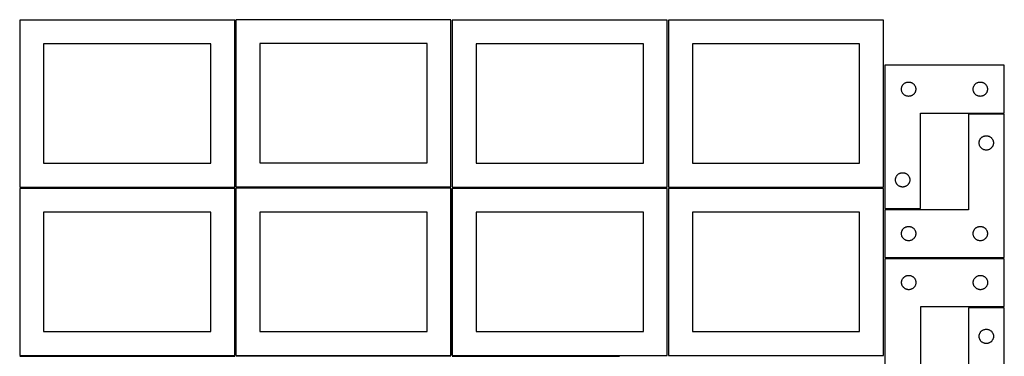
# Model space of a CAD drawing. Header units: millimetres. Extents: x 7 to 1243, y 7 to 2493.
# Tile 6 of 19: x 7 to 1243, y 851 to 1275. Entities that reach past the tile are written whole.
import ezdxf

# ---------------------------------------------------------------- set-up
doc = ezdxf.new("R2010")
doc.units = ezdxf.units.MM
doc.layers.add('COMMON', color=5, linetype='CONTINUOUS', true_color=0x0000ff)
doc.layers.add('CUT', color=7, linetype='CONTINUOUS', true_color=0x000000)

msp = doc.modelspace()

# ---------------------------------------------------------------- linework, layer by layer
at = {"layer": 'COMMON'}
for p, q in [((821.08374, 1063.375762), (1091.08374, 1063.375762)), ((277.289885, 1062.562899), (277.289885, 852.652835)), ((548.789886, 1062.461703), (548.789886, 852.652835)), ((6.539885, 851.812898), (276.539885, 851.812898)), ((278.039886, 851.902834), (548.039886, 851.902834)), ((549.541901, 851.711702), (759.541901, 851.711702))]:
    msp.add_line(p, q, dxfattribs=at)
at = {"layer": 'CUT'}
for p, q in [((276.520965, 1274.125763), (6.520965, 1274.125763)), ((6.520965, 1274.125763), (6.520965, 1064.125763)), ((276.520965, 1064.125763), (276.520965, 1274.125763)), ((548.0419, 1274.657989), (278.0419, 1274.657989)), ((278.0419, 1274.657989), (278.0419, 1064.657989)), ((548.0419, 1064.657989), (548.0419, 1274.657989)), ((819.562896, 1274.125763), (549.562896, 1274.125763)), ((549.562896, 1274.125763), (549.562896, 1064.125763)), ((819.562896, 1064.125763), (819.562896, 1274.125763)), ((1091.08374, 1274.125763), (821.08374, 1274.125763)), ((821.08374, 1274.125763), (821.08374, 1064.125763)), ((1091.08374, 1064.125763), (1091.08374, 1274.125763)), ((246.520965, 1244.125763), (36.520965, 1244.125763)), ((36.520965, 1244.125763), (36.520965, 1094.125763)), ((246.520965, 1094.125763), (246.520965, 1244.125763)), ((518.0419, 1244.657989), (308.0419, 1244.657989)), ((308.0419, 1244.657989), (308.0419, 1094.657989)), ((518.0419, 1094.657989), (518.0419, 1244.657989)), ((789.562896, 1244.125763), (579.562896, 1244.125763)), ((579.562896, 1244.125763), (579.562896, 1094.125763)), ((789.562896, 1094.125763), (789.562896, 1244.125763)), ((1061.08374, 1244.125763), (851.08374, 1244.125763)), ((851.08374, 1244.125763), (851.08374, 1094.125763)), ((1061.08374, 1094.125763), (1061.08374, 1244.125763)), ((1092.604729, 1217.27139), (1092.604729, 1037.27139)), ((1242.604729, 1217.27139), (1092.604729, 1217.27139)), ((1242.604729, 1157.27139), (1242.604729, 1217.27139)), ((1113.604729, 1187.27139), (1113.623999, 1187.860018)), ((1113.623999, 1186.682761), (1113.604729, 1187.27139)), ((1113.623999, 1187.860018), (1113.681725, 1188.446125)), ((1113.681725, 1188.446125), (1113.777662, 1189.027202)), ((1113.777662, 1189.027202), (1113.911397, 1189.600761)), ((1113.911397, 1189.600761), (1114.082358, 1190.164345)), ((1114.082358, 1190.164345), (1114.289813, 1190.71554)), ((1114.289813, 1190.71554), (1114.532874, 1191.251988)), ((1114.532874, 1191.251988), (1114.810501, 1191.77139)), ((1114.810501, 1191.77139), (1115.121503, 1192.271522)), ((1115.121503, 1192.271522), (1115.464549, 1192.750242)), ((1115.464549, 1192.750242), (1115.838171, 1193.205502)), ((1115.838171, 1193.205502), (1116.240768, 1193.635351)), ((1116.240768, 1193.635351), (1116.670617, 1194.037948)), ((1116.670617, 1194.037948), (1117.125876, 1194.41157)), ((1117.125876, 1194.41157), (1117.604597, 1194.754616)), ((1117.604597, 1194.754616), (1118.104729, 1195.065618)), ((1118.104729, 1195.065618), (1118.624131, 1195.343244)), ((1118.624131, 1195.343244), (1119.160578, 1195.586305)), ((1119.160578, 1195.586305), (1119.711774, 1195.793761)), ((1119.711774, 1195.793761), (1120.275358, 1195.964722)), ((1120.275358, 1195.964722), (1120.848916, 1196.098457)), ((1120.848916, 1196.098457), (1121.429993, 1196.194393)), ((1121.429993, 1196.194393), (1122.016101, 1196.25212)), ((1122.016101, 1196.25212), (1122.604729, 1196.27139)), ((1122.604729, 1196.27139), (1123.193357, 1196.25212)), ((1123.193357, 1196.25212), (1123.779465, 1196.194393)), ((1123.779465, 1196.194393), (1124.360542, 1196.098457)), ((1124.360542, 1196.098457), (1124.934101, 1195.964722)), ((1124.934101, 1195.964722), (1125.497684, 1195.793761)), ((1125.497684, 1195.793761), (1126.04888, 1195.586305)), ((1126.04888, 1195.586305), (1126.585327, 1195.343244)), ((1126.585327, 1195.343244), (1127.104729, 1195.065618)), ((1127.104729, 1195.065618), (1127.604861, 1194.754616)), ((1127.604861, 1194.754616), (1128.083582, 1194.41157)), ((1128.083582, 1194.41157), (1128.538841, 1194.037948)), ((1128.538841, 1194.037948), (1128.96869, 1193.635351)), ((1128.96869, 1193.635351), (1129.371287, 1193.205502)), ((1129.371287, 1193.205502), (1129.744909, 1192.750242)), ((1129.744909, 1192.750242), (1130.087956, 1192.271522)), ((1130.087956, 1192.271522), (1130.398958, 1191.77139)), ((1130.398958, 1191.77139), (1130.676584, 1191.251988)), ((1130.676584, 1191.251988), (1130.919645, 1190.71554)), ((1130.919645, 1190.71554), (1131.1271, 1190.164345)), ((1131.1271, 1190.164345), (1131.298062, 1189.600761)), ((1131.298062, 1189.600761), (1131.431797, 1189.027202)), ((1131.431797, 1189.027202), (1131.527733, 1188.446125)), ((1131.527733, 1188.446125), (1131.585459, 1187.860018)), ((1131.585459, 1187.860018), (1131.604729, 1187.27139)), ((1131.604729, 1187.27139), (1131.585459, 1186.682761)), ((1203.604729, 1187.27139), (1203.623999, 1187.860018)), ((1203.623999, 1186.682761), (1203.604729, 1187.27139)), ((1203.623999, 1187.860018), (1203.681725, 1188.446125)), ((1203.681725, 1188.446125), (1203.777662, 1189.027202)), ((1203.777662, 1189.027202), (1203.911397, 1189.600761)), ((1203.911397, 1189.600761), (1204.082358, 1190.164345)), ((1204.082358, 1190.164345), (1204.289813, 1190.71554)), ((1204.289813, 1190.71554), (1204.532874, 1191.251988)), ((1204.532874, 1191.251988), (1204.810501, 1191.77139)), ((1204.810501, 1191.77139), (1205.121503, 1192.271522)), ((1205.121503, 1192.271522), (1205.464549, 1192.750242)), ((1205.464549, 1192.750242), (1205.838171, 1193.205502)), ((1205.838171, 1193.205502), (1206.240768, 1193.635351)), ((1206.240768, 1193.635351), (1206.670617, 1194.037948)), ((1206.670617, 1194.037948), (1207.125876, 1194.41157)), ((1207.125876, 1194.41157), (1207.604597, 1194.754616)), ((1207.604597, 1194.754616), (1208.104729, 1195.065618)), ((1208.104729, 1195.065618), (1208.624131, 1195.343244)), ((1208.624131, 1195.343244), (1209.160578, 1195.586305)), ((1209.160578, 1195.586305), (1209.711774, 1195.793761)), ((1209.711774, 1195.793761), (1210.275358, 1195.964722)), ((1210.275358, 1195.964722), (1210.848916, 1196.098457)), ((1210.848916, 1196.098457), (1211.429993, 1196.194393)), ((1211.429993, 1196.194393), (1212.016101, 1196.25212)), ((1212.016101, 1196.25212), (1212.604729, 1196.27139)), ((1212.604729, 1196.27139), (1213.193357, 1196.25212)), ((1213.193357, 1196.25212), (1213.779465, 1196.194393)), ((1213.779465, 1196.194393), (1214.360542, 1196.098457)), ((1214.360542, 1196.098457), (1214.934101, 1195.964722)), ((1214.934101, 1195.964722), (1215.497684, 1195.793761)), ((1215.497684, 1195.793761), (1216.04888, 1195.586305)), ((1216.04888, 1195.586305), (1216.585327, 1195.343244)), ((1216.585327, 1195.343244), (1217.104729, 1195.065618)), ((1217.104729, 1195.065618), (1217.604861, 1194.754616)), ((1217.604861, 1194.754616), (1218.083582, 1194.41157)), ((1218.083582, 1194.41157), (1218.538841, 1194.037948)), ((1218.538841, 1194.037948), (1218.96869, 1193.635351)), ((1218.96869, 1193.635351), (1219.371287, 1193.205502)), ((1219.371287, 1193.205502), (1219.744909, 1192.750242)), ((1219.744909, 1192.750242), (1220.087956, 1192.271522)), ((1220.087956, 1192.271522), (1220.398958, 1191.77139)), ((1220.398958, 1191.77139), (1220.676584, 1191.251988)), ((1220.676584, 1191.251988), (1220.919645, 1190.71554)), ((1220.919645, 1190.71554), (1221.1271, 1190.164345)), ((1221.1271, 1190.164345), (1221.298062, 1189.600761)), ((1221.298062, 1189.600761), (1221.431797, 1189.027202)), ((1221.431797, 1189.027202), (1221.527733, 1188.446125)), ((1221.527733, 1188.446125), (1221.585459, 1187.860018)), ((1221.585459, 1187.860018), (1221.604729, 1187.27139)), ((1221.604729, 1187.27139), (1221.585459, 1186.682761)), ((1113.681725, 1186.096654), (1113.623999, 1186.682761)), ((1113.777662, 1185.515577), (1113.681725, 1186.096654)), ((1113.911397, 1184.942018), (1113.777662, 1185.515577)), ((1114.082358, 1184.378434), (1113.911397, 1184.942018)), ((1114.289813, 1183.827239), (1114.082358, 1184.378434)), ((1114.532874, 1183.290791), (1114.289813, 1183.827239)), ((1114.810501, 1182.77139), (1114.532874, 1183.290791)), ((1115.121503, 1182.271257), (1114.810501, 1182.77139)), ((1115.464549, 1181.792537), (1115.121503, 1182.271257)), ((1115.838171, 1181.337277), (1115.464549, 1181.792537)), ((1116.240768, 1180.907429), (1115.838171, 1181.337277)), ((1116.670617, 1180.504831), (1116.240768, 1180.907429)), ((1117.125876, 1180.13121), (1116.670617, 1180.504831)), ((1117.604597, 1179.788163), (1117.125876, 1180.13121)), ((1118.104729, 1179.477161), (1117.604597, 1179.788163)), ((1118.624131, 1179.199535), (1118.104729, 1179.477161)), ((1119.160578, 1178.956474), (1118.624131, 1179.199535)), ((1119.711774, 1178.749018), (1119.160578, 1178.956474)), ((1120.275358, 1178.578057), (1119.711774, 1178.749018)), ((1120.848916, 1178.444322), (1120.275358, 1178.578057)), ((1121.429993, 1178.348386), (1120.848916, 1178.444322)), ((1122.016101, 1178.290659), (1121.429993, 1178.348386)), ((1122.604729, 1178.27139), (1122.016101, 1178.290659)), ((1123.193357, 1178.290659), (1122.604729, 1178.27139)), ((1123.779465, 1178.348386), (1123.193357, 1178.290659)), ((1124.360542, 1178.444322), (1123.779465, 1178.348386)), ((1124.934101, 1178.578057), (1124.360542, 1178.444322)), ((1125.497684, 1178.749018), (1124.934101, 1178.578057)), ((1126.04888, 1178.956474), (1125.497684, 1178.749018)), ((1126.585327, 1179.199535), (1126.04888, 1178.956474)), ((1127.104729, 1179.477161), (1126.585327, 1179.199535)), ((1127.604861, 1179.788163), (1127.104729, 1179.477161)), ((1128.083582, 1180.13121), (1127.604861, 1179.788163)), ((1128.538841, 1180.504831), (1128.083582, 1180.13121)), ((1128.96869, 1180.907429), (1128.538841, 1180.504831)), ((1129.371287, 1181.337277), (1128.96869, 1180.907429)), ((1129.744909, 1181.792537), (1129.371287, 1181.337277)), ((1130.087956, 1182.271257), (1129.744909, 1181.792537)), ((1130.398958, 1182.77139), (1130.087956, 1182.271257)), ((1130.676584, 1183.290791), (1130.398958, 1182.77139)), ((1130.919645, 1183.827239), (1130.676584, 1183.290791)), ((1131.1271, 1184.378434), (1130.919645, 1183.827239)), ((1131.298062, 1184.942018), (1131.1271, 1184.378434)), ((1131.431797, 1185.515577), (1131.298062, 1184.942018)), ((1131.527733, 1186.096654), (1131.431797, 1185.515577)), ((1131.585459, 1186.682761), (1131.527733, 1186.096654)), ((1203.681725, 1186.096654), (1203.623999, 1186.682761)), ((1203.777662, 1185.515577), (1203.681725, 1186.096654)), ((1203.911397, 1184.942018), (1203.777662, 1185.515577)), ((1204.082358, 1184.378434), (1203.911397, 1184.942018)), ((1204.289813, 1183.827239), (1204.082358, 1184.378434)), ((1204.532874, 1183.290791), (1204.289813, 1183.827239)), ((1204.810501, 1182.77139), (1204.532874, 1183.290791)), ((1205.121503, 1182.271257), (1204.810501, 1182.77139)), ((1205.464549, 1181.792537), (1205.121503, 1182.271257)), ((1205.838171, 1181.337277), (1205.464549, 1181.792537)), ((1206.240768, 1180.907429), (1205.838171, 1181.337277)), ((1206.670617, 1180.504831), (1206.240768, 1180.907429)), ((1207.125876, 1180.13121), (1206.670617, 1180.504831)), ((1207.604597, 1179.788163), (1207.125876, 1180.13121)), ((1208.104729, 1179.477161), (1207.604597, 1179.788163)), ((1208.624131, 1179.199535), (1208.104729, 1179.477161)), ((1209.160578, 1178.956474), (1208.624131, 1179.199535)), ((1209.711774, 1178.749018), (1209.160578, 1178.956474)), ((1210.275358, 1178.578057), (1209.711774, 1178.749018)), ((1210.848916, 1178.444322), (1210.275358, 1178.578057)), ((1211.429993, 1178.348386), (1210.848916, 1178.444322)), ((1212.016101, 1178.290659), (1211.429993, 1178.348386)), ((1212.604729, 1178.27139), (1212.016101, 1178.290659)), ((1213.193357, 1178.290659), (1212.604729, 1178.27139)), ((1213.779465, 1178.348386), (1213.193357, 1178.290659)), ((1214.360542, 1178.444322), (1213.779465, 1178.348386)), ((1214.934101, 1178.578057), (1214.360542, 1178.444322)), ((1215.497684, 1178.749018), (1214.934101, 1178.578057)), ((1216.04888, 1178.956474), (1215.497684, 1178.749018)), ((1216.585327, 1179.199535), (1216.04888, 1178.956474)), ((1217.104729, 1179.477161), (1216.585327, 1179.199535)), ((1217.604861, 1179.788163), (1217.104729, 1179.477161)), ((1218.083582, 1180.13121), (1217.604861, 1179.788163)), ((1218.538841, 1180.504831), (1218.083582, 1180.13121)), ((1218.96869, 1180.907429), (1218.538841, 1180.504831)), ((1219.371287, 1181.337277), (1218.96869, 1180.907429)), ((1219.744909, 1181.792537), (1219.371287, 1181.337277)), ((1220.087956, 1182.271257), (1219.744909, 1181.792537)), ((1220.398958, 1182.77139), (1220.087956, 1182.271257)), ((1220.676584, 1183.290791), (1220.398958, 1182.77139)), ((1220.919645, 1183.827239), (1220.676584, 1183.290791)), ((1221.1271, 1184.378434), (1220.919645, 1183.827239)), ((1221.298062, 1184.942018), (1221.1271, 1184.378434)), ((1221.431797, 1185.515577), (1221.298062, 1184.942018)), ((1221.527733, 1186.096654), (1221.431797, 1185.515577)), ((1221.585459, 1186.682761), (1221.527733, 1186.096654)), ((1137.604729, 1037.27139), (1137.604729, 1157.27139)), ((1137.604729, 1157.27139), (1242.604729, 1157.27139)), ((1242.604735, 1155.719515), (1197.604735, 1155.719515)), ((1197.604735, 1155.719515), (1197.604735, 1035.719515)), ((1242.604735, 975.719515), (1242.604735, 1155.719515)), ((1212.621508, 1124.719647), (1212.964555, 1125.198367)), ((1212.964555, 1125.198367), (1213.338176, 1125.653627)), ((1213.338176, 1125.653627), (1213.740774, 1126.083476)), ((1213.740774, 1126.083476), (1214.170622, 1126.486073)), ((1214.170622, 1126.486073), (1214.625882, 1126.859695)), ((1214.625882, 1126.859695), (1215.104603, 1127.202741)), ((1215.104603, 1127.202741), (1215.604735, 1127.513743)), ((1215.604735, 1127.513743), (1216.124137, 1127.791369)), ((1216.124137, 1127.791369), (1216.660584, 1128.03443)), ((1216.660584, 1128.03443), (1217.21178, 1128.241886)), ((1217.21178, 1128.241886), (1217.775363, 1128.412847)), ((1217.775363, 1128.412847), (1218.348922, 1128.546582)), ((1218.348922, 1128.546582), (1218.929999, 1128.642518)), ((1218.929999, 1128.642518), (1219.516107, 1128.700245)), ((1219.516107, 1128.700245), (1220.104735, 1128.719515)), ((1220.104735, 1128.719515), (1220.693363, 1128.700245)), ((1220.693363, 1128.700245), (1221.27947, 1128.642518)), ((1221.27947, 1128.642518), (1221.860548, 1128.546582)), ((1221.860548, 1128.546582), (1222.434106, 1128.412847)), ((1222.434106, 1128.412847), (1222.99769, 1128.241886)), ((1222.99769, 1128.241886), (1223.548886, 1128.03443)), ((1223.548886, 1128.03443), (1224.085333, 1127.791369)), ((1224.085333, 1127.791369), (1224.604735, 1127.513743)), ((1224.604735, 1127.513743), (1225.104867, 1127.202741)), ((1225.104867, 1127.202741), (1225.583588, 1126.859695)), ((1225.583588, 1126.859695), (1226.038847, 1126.486073)), ((1226.038847, 1126.486073), (1226.468696, 1126.083476)), ((1226.468696, 1126.083476), (1226.871293, 1125.653627)), ((1226.871293, 1125.653627), (1227.244915, 1125.198367)), ((1227.244915, 1125.198367), (1227.587961, 1124.719647)), ((1211.104735, 1119.719515), (1211.124004, 1120.308143)), ((1211.124004, 1119.130886), (1211.104735, 1119.719515)), ((1211.124004, 1120.308143), (1211.181731, 1120.89425)), ((1211.181731, 1118.544779), (1211.124004, 1119.130886)), ((1211.181731, 1120.89425), (1211.277667, 1121.475327)), ((1211.277667, 1117.963702), (1211.181731, 1118.544779)), ((1211.277667, 1121.475327), (1211.411402, 1122.048886)), ((1211.411402, 1117.390143), (1211.277667, 1117.963702)), ((1211.411402, 1122.048886), (1211.582364, 1122.61247)), ((1211.582364, 1116.826559), (1211.411402, 1117.390143)), ((1211.582364, 1122.61247), (1211.789819, 1123.163665)), ((1211.789819, 1116.275364), (1211.582364, 1116.826559)), ((1211.789819, 1123.163665), (1212.03288, 1123.700113)), ((1212.03288, 1115.738916), (1211.789819, 1116.275364)), ((1212.03288, 1123.700113), (1212.310506, 1124.219515)), ((1212.310506, 1115.219515), (1212.03288, 1115.738916)), ((1212.310506, 1124.219515), (1212.621508, 1124.719647)), ((1212.621508, 1114.719382), (1212.310506, 1115.219515)), ((1212.964555, 1114.240662), (1212.621508, 1114.719382)), ((1213.338176, 1113.785402), (1212.964555, 1114.240662)), ((1213.740774, 1113.355554), (1213.338176, 1113.785402)), ((1214.170622, 1112.952956), (1213.740774, 1113.355554)), ((1214.625882, 1112.579334), (1214.170622, 1112.952956)), ((1226.038847, 1112.952956), (1225.583588, 1112.579334)), ((1226.468696, 1113.355554), (1226.038847, 1112.952956)), ((1226.871293, 1113.785402), (1226.468696, 1113.355554)), ((1227.244915, 1114.240662), (1226.871293, 1113.785402)), ((1227.587961, 1114.719382), (1227.244915, 1114.240662)), ((1227.587961, 1124.719647), (1227.898963, 1124.219515)), ((1227.898963, 1115.219515), (1227.587961, 1114.719382)), ((1227.898963, 1124.219515), (1228.176589, 1123.700113)), ((1228.176589, 1115.738916), (1227.898963, 1115.219515)), ((1228.176589, 1123.700113), (1228.419651, 1123.163665)), ((1228.419651, 1116.275364), (1228.176589, 1115.738916)), ((1228.419651, 1123.163665), (1228.627106, 1122.61247)), ((1228.627106, 1116.826559), (1228.419651, 1116.275364)), ((1228.627106, 1122.61247), (1228.798067, 1122.048886)), ((1228.798067, 1117.390143), (1228.627106, 1116.826559)), ((1228.798067, 1122.048886), (1228.931802, 1121.475327)), ((1228.931802, 1117.963702), (1228.798067, 1117.390143)), ((1228.931802, 1121.475327), (1229.027738, 1120.89425)), ((1229.027738, 1118.544779), (1228.931802, 1117.963702)), ((1229.027738, 1120.89425), (1229.085465, 1120.308143)), ((1229.085465, 1119.130886), (1229.027738, 1118.544779)), ((1229.085465, 1120.308143), (1229.104735, 1119.719515)), ((1229.104735, 1119.719515), (1229.085465, 1119.130886)), ((1215.104603, 1112.236288), (1214.625882, 1112.579334)), ((1215.604735, 1111.925286), (1215.104603, 1112.236288)), ((1216.124137, 1111.64766), (1215.604735, 1111.925286)), ((1216.660584, 1111.404599), (1216.124137, 1111.64766)), ((1217.21178, 1111.197143), (1216.660584, 1111.404599)), ((1217.775363, 1111.026182), (1217.21178, 1111.197143)), ((1218.348922, 1110.892447), (1217.775363, 1111.026182)), ((1218.929999, 1110.796511), (1218.348922, 1110.892447)), ((1219.516107, 1110.738784), (1218.929999, 1110.796511)), ((1220.104735, 1110.719515), (1219.516107, 1110.738784)), ((1220.693363, 1110.738784), (1220.104735, 1110.719515)), ((1221.27947, 1110.796511), (1220.693363, 1110.738784)), ((1221.860548, 1110.892447), (1221.27947, 1110.796511)), ((1222.434106, 1111.026182), (1221.860548, 1110.892447)), ((1222.99769, 1111.197143), (1222.434106, 1111.026182)), ((1223.548886, 1111.404599), (1222.99769, 1111.197143)), ((1224.085333, 1111.64766), (1223.548886, 1111.404599)), ((1224.604735, 1111.925286), (1224.085333, 1111.64766)), ((1225.104867, 1112.236288), (1224.604735, 1111.925286)), ((1225.583588, 1112.579334), (1225.104867, 1112.236288)), ((36.520965, 1094.125763), (246.520965, 1094.125763)), ((308.0419, 1094.657989), (518.0419, 1094.657989)), ((579.562896, 1094.125763), (789.562896, 1094.125763)), ((851.08374, 1094.125763), (1061.08374, 1094.125763)), ((1106.277662, 1075.027202), (1106.411397, 1075.600761)), ((1106.411397, 1075.600761), (1106.582358, 1076.164345)), ((1106.582358, 1076.164345), (1106.789813, 1076.71554)), ((1106.789813, 1076.71554), (1107.032874, 1077.251988)), ((1107.032874, 1077.251988), (1107.310501, 1077.77139)), ((1107.310501, 1077.77139), (1107.621503, 1078.271522)), ((1107.621503, 1078.271522), (1107.964549, 1078.750242)), ((1107.964549, 1078.750242), (1108.338171, 1079.205502)), ((1108.338171, 1079.205502), (1108.740768, 1079.635351)), ((1108.740768, 1079.635351), (1109.170617, 1080.037948)), ((1109.170617, 1080.037948), (1109.625876, 1080.41157)), ((1109.625876, 1080.41157), (1110.104597, 1080.754616)), ((1110.104597, 1080.754616), (1110.604729, 1081.065618)), ((1110.604729, 1081.065618), (1111.124131, 1081.343244)), ((1111.124131, 1081.343244), (1111.660578, 1081.586305)), ((1111.660578, 1081.586305), (1112.211774, 1081.793761)), ((1112.211774, 1081.793761), (1112.775358, 1081.964722)), ((1112.775358, 1081.964722), (1113.348916, 1082.098457)), ((1113.348916, 1082.098457), (1113.929993, 1082.194393)), ((1113.929993, 1082.194393), (1114.516101, 1082.25212)), ((1114.516101, 1082.25212), (1115.104729, 1082.27139)), ((1115.104729, 1082.27139), (1115.693357, 1082.25212)), ((1115.693357, 1082.25212), (1116.279465, 1082.194393)), ((1116.279465, 1082.194393), (1116.860542, 1082.098457)), ((1116.860542, 1082.098457), (1117.434101, 1081.964722)), ((1117.434101, 1081.964722), (1117.997684, 1081.793761)), ((1117.997684, 1081.793761), (1118.54888, 1081.586305)), ((1118.54888, 1081.586305), (1119.085327, 1081.343244)), ((1119.085327, 1081.343244), (1119.604729, 1081.065618)), ((1119.604729, 1081.065618), (1120.104861, 1080.754616)), ((1120.104861, 1080.754616), (1120.583582, 1080.41157)), ((1120.583582, 1080.41157), (1121.038841, 1080.037948)), ((1121.038841, 1080.037948), (1121.46869, 1079.635351)), ((1121.46869, 1079.635351), (1121.871287, 1079.205502)), ((1121.871287, 1079.205502), (1122.244909, 1078.750242)), ((1122.244909, 1078.750242), (1122.587956, 1078.271522)), ((1122.587956, 1078.271522), (1122.898958, 1077.77139)), ((1122.898958, 1077.77139), (1123.176584, 1077.251988)), ((1123.176584, 1077.251988), (1123.419645, 1076.71554)), ((1123.419645, 1076.71554), (1123.6271, 1076.164345)), ((1123.6271, 1076.164345), (1123.798062, 1075.600761)), ((1123.798062, 1075.600761), (1123.931797, 1075.027202)), ((6.520965, 1064.125763), (276.520965, 1064.125763)), ((278.0419, 1064.657989), (548.0419, 1064.657989)), ((549.562896, 1064.125763), (819.562896, 1064.125763)), ((821.08374, 1064.125763), (1091.08374, 1064.125763)), ((1106.104729, 1073.27139), (1106.123999, 1073.860018)), ((1106.123999, 1072.682761), (1106.104729, 1073.27139)), ((1106.123999, 1073.860018), (1106.181725, 1074.446125)), ((1106.181725, 1072.096654), (1106.123999, 1072.682761)), ((1106.181725, 1074.446125), (1106.277662, 1075.027202)), ((1106.277662, 1071.515577), (1106.181725, 1072.096654)), ((1106.411397, 1070.942018), (1106.277662, 1071.515577)), ((1106.582358, 1070.378434), (1106.411397, 1070.942018)), ((1106.789813, 1069.827239), (1106.582358, 1070.378434)), ((1107.032874, 1069.290791), (1106.789813, 1069.827239)), ((1107.310501, 1068.77139), (1107.032874, 1069.290791)), ((1107.621503, 1068.271257), (1107.310501, 1068.77139)), ((1107.964549, 1067.792537), (1107.621503, 1068.271257)), ((1108.338171, 1067.337277), (1107.964549, 1067.792537)), ((1108.740768, 1066.907429), (1108.338171, 1067.337277)), ((1109.170617, 1066.504831), (1108.740768, 1066.907429)), ((1109.625876, 1066.13121), (1109.170617, 1066.504831)), ((1110.104597, 1065.788163), (1109.625876, 1066.13121)), ((1110.604729, 1065.477161), (1110.104597, 1065.788163)), ((1111.124131, 1065.199535), (1110.604729, 1065.477161)), ((1111.660578, 1064.956474), (1111.124131, 1065.199535)), ((1112.211774, 1064.749018), (1111.660578, 1064.956474)), ((1112.775358, 1064.578057), (1112.211774, 1064.749018)), ((1113.348916, 1064.444322), (1112.775358, 1064.578057)), ((1113.929993, 1064.348386), (1113.348916, 1064.444322)), ((1114.516101, 1064.290659), (1113.929993, 1064.348386)), ((1115.104729, 1064.27139), (1114.516101, 1064.290659)), ((1115.693357, 1064.290659), (1115.104729, 1064.27139)), ((1116.279465, 1064.348386), (1115.693357, 1064.290659)), ((1116.860542, 1064.444322), (1116.279465, 1064.348386)), ((1117.434101, 1064.578057), (1116.860542, 1064.444322)), ((1117.997684, 1064.749018), (1117.434101, 1064.578057)), ((1118.54888, 1064.956474), (1117.997684, 1064.749018)), ((1119.085327, 1065.199535), (1118.54888, 1064.956474)), ((1119.604729, 1065.477161), (1119.085327, 1065.199535)), ((1120.104861, 1065.788163), (1119.604729, 1065.477161)), ((1120.583582, 1066.13121), (1120.104861, 1065.788163)), ((1121.038841, 1066.504831), (1120.583582, 1066.13121)), ((1121.46869, 1066.907429), (1121.038841, 1066.504831)), ((1121.871287, 1067.337277), (1121.46869, 1066.907429)), ((1122.244909, 1067.792537), (1121.871287, 1067.337277)), ((1122.587956, 1068.271257), (1122.244909, 1067.792537)), ((1122.898958, 1068.77139), (1122.587956, 1068.271257)), ((1123.176584, 1069.290791), (1122.898958, 1068.77139)), ((1123.419645, 1069.827239), (1123.176584, 1069.290791)), ((1123.6271, 1070.378434), (1123.419645, 1069.827239)), ((1123.798062, 1070.942018), (1123.6271, 1070.378434)), ((1123.931797, 1071.515577), (1123.798062, 1070.942018)), ((1123.931797, 1075.027202), (1124.027733, 1074.446125)), ((1124.027733, 1072.096654), (1123.931797, 1071.515577)), ((1124.027733, 1074.446125), (1124.085459, 1073.860018)), ((1124.085459, 1072.682761), (1124.027733, 1072.096654)), ((1124.085459, 1073.860018), (1124.104729, 1073.27139)), ((1124.104729, 1073.27139), (1124.085459, 1072.682761)), ((276.539885, 1062.562899), (6.539885, 1062.562899)), ((6.539885, 1062.562899), (6.539885, 852.562899)), ((276.539885, 852.562899), (276.539885, 1062.562899)), ((548.039886, 1062.652835), (278.039886, 1062.652835)), ((278.039886, 1062.652835), (278.039886, 852.652835)), ((548.039886, 852.652835), (548.039886, 1062.652835)), ((819.541901, 1062.461703), (549.541901, 1062.461703)), ((549.541901, 1062.461703), (549.541901, 852.461703)), ((819.541901, 852.461703), (819.541901, 1062.461703)), ((1091.08374, 1062.625762), (821.08374, 1062.625762)), ((821.08374, 1062.625762), (821.08374, 852.625762)), ((1091.08374, 852.625762), (1091.08374, 1062.625762)), ((246.539885, 1032.562899), (36.539885, 1032.562899)), ((36.539885, 1032.562899), (36.539885, 882.562899)), ((246.539885, 882.562899), (246.539885, 1032.562899)), ((518.039886, 1032.652835), (308.039886, 1032.652835)), ((308.039886, 1032.652835), (308.039886, 882.652835)), ((518.039886, 882.652835), (518.039886, 1032.652835)), ((789.541901, 1032.461703), (579.541901, 1032.461703)), ((579.541901, 1032.461703), (579.541901, 882.461703)), ((789.541901, 882.461703), (789.541901, 1032.461703)), ((1061.08374, 1032.625762), (851.08374, 1032.625762)), ((851.08374, 1032.625762), (851.08374, 882.625762)), ((1061.08374, 882.625762), (1061.08374, 1032.625762)), ((1092.604729, 1037.27139), (1137.604729, 1037.27139)), ((1197.604735, 1035.719515), (1092.604735, 1035.719515)), ((1092.604735, 1035.719515), (1092.604735, 975.719515)), ((1118.104735, 1013.513743), (1118.624137, 1013.791369)), ((1118.624137, 1013.791369), (1119.160584, 1014.03443)), ((1119.160584, 1014.03443), (1119.71178, 1014.241886)), ((1119.71178, 1014.241886), (1120.275363, 1014.412847)), ((1120.275363, 1014.412847), (1120.848922, 1014.546582)), ((1120.848922, 1014.546582), (1121.429999, 1014.642518)), ((1121.429999, 1014.642518), (1122.016107, 1014.700245)), ((1122.016107, 1014.700245), (1122.604735, 1014.719515)), ((1122.604735, 1014.719515), (1123.193363, 1014.700245)), ((1123.193363, 1014.700245), (1123.77947, 1014.642518)), ((1123.77947, 1014.642518), (1124.360548, 1014.546582)), ((1124.360548, 1014.546582), (1124.934106, 1014.412847)), ((1124.934106, 1014.412847), (1125.49769, 1014.241886)), ((1125.49769, 1014.241886), (1126.048886, 1014.03443)), ((1126.048886, 1014.03443), (1126.585333, 1013.791369)), ((1126.585333, 1013.791369), (1127.104735, 1013.513743)), ((1208.104735, 1013.513743), (1208.624137, 1013.791369)), ((1208.624137, 1013.791369), (1209.160584, 1014.03443)), ((1209.160584, 1014.03443), (1209.71178, 1014.241886)), ((1209.71178, 1014.241886), (1210.275363, 1014.412847)), ((1210.275363, 1014.412847), (1210.848922, 1014.546582)), ((1210.848922, 1014.546582), (1211.429999, 1014.642518)), ((1211.429999, 1014.642518), (1212.016107, 1014.700245)), ((1212.016107, 1014.700245), (1212.604735, 1014.719515)), ((1212.604735, 1014.719515), (1213.193363, 1014.700245)), ((1213.193363, 1014.700245), (1213.77947, 1014.642518)), ((1213.77947, 1014.642518), (1214.360548, 1014.546582)), ((1214.360548, 1014.546582), (1214.934106, 1014.412847)), ((1214.934106, 1014.412847), (1215.49769, 1014.241886)), ((1215.49769, 1014.241886), (1216.048886, 1014.03443)), ((1216.048886, 1014.03443), (1216.585333, 1013.791369)), ((1216.585333, 1013.791369), (1217.104735, 1013.513743)), ((1113.604735, 1005.719515), (1113.624004, 1006.308143)), ((1113.624004, 1005.130886), (1113.604735, 1005.719515)), ((1113.624004, 1006.308143), (1113.681731, 1006.89425)), ((1113.681731, 1004.544779), (1113.624004, 1005.130886)), ((1113.681731, 1006.89425), (1113.777667, 1007.475327)), ((1113.777667, 1003.963702), (1113.681731, 1004.544779)), ((1113.777667, 1007.475327), (1113.911402, 1008.048886)), ((1113.911402, 1003.390143), (1113.777667, 1003.963702)), ((1113.911402, 1008.048886), (1114.082364, 1008.61247)), ((1114.082364, 1002.826559), (1113.911402, 1003.390143)), ((1114.082364, 1008.61247), (1114.289819, 1009.163665)), ((1114.289819, 1002.275364), (1114.082364, 1002.826559)), ((1114.289819, 1009.163665), (1114.53288, 1009.700113)), ((1114.53288, 1001.738916), (1114.289819, 1002.275364)), ((1114.53288, 1009.700113), (1114.810506, 1010.219515)), ((1114.810506, 1001.219515), (1114.53288, 1001.738916)), ((1114.810506, 1010.219515), (1115.121508, 1010.719647)), ((1115.121508, 1010.719647), (1115.464555, 1011.198367)), ((1115.464555, 1011.198367), (1115.838176, 1011.653627)), ((1115.838176, 1011.653627), (1116.240774, 1012.083476)), ((1116.240774, 1012.083476), (1116.670622, 1012.486073)), ((1116.670622, 1012.486073), (1117.125882, 1012.859695)), ((1117.125882, 1012.859695), (1117.604603, 1013.202741)), ((1117.604603, 1013.202741), (1118.104735, 1013.513743)), ((1127.104735, 1013.513743), (1127.604867, 1013.202741)), ((1127.604867, 1013.202741), (1128.083588, 1012.859695)), ((1128.083588, 1012.859695), (1128.538847, 1012.486073)), ((1128.538847, 1012.486073), (1128.968696, 1012.083476)), ((1128.968696, 1012.083476), (1129.371293, 1011.653627)), ((1129.371293, 1011.653627), (1129.744915, 1011.198367)), ((1129.744915, 1011.198367), (1130.087961, 1010.719647)), ((1130.087961, 1010.719647), (1130.398963, 1010.219515)), ((1130.398963, 1010.219515), (1130.676589, 1009.700113)), ((1130.676589, 1001.738916), (1130.398963, 1001.219515)), ((1130.676589, 1009.700113), (1130.919651, 1009.163665)), ((1130.919651, 1002.275364), (1130.676589, 1001.738916)), ((1130.919651, 1009.163665), (1131.127106, 1008.61247)), ((1131.127106, 1002.826559), (1130.919651, 1002.275364)), ((1131.127106, 1008.61247), (1131.298067, 1008.048886)), ((1131.298067, 1003.390143), (1131.127106, 1002.826559)), ((1131.298067, 1008.048886), (1131.431802, 1007.475327)), ((1131.431802, 1003.963702), (1131.298067, 1003.390143)), ((1131.431802, 1007.475327), (1131.527738, 1006.89425)), ((1131.527738, 1004.544779), (1131.431802, 1003.963702)), ((1131.527738, 1006.89425), (1131.585465, 1006.308143)), ((1131.585465, 1005.130886), (1131.527738, 1004.544779)), ((1131.585465, 1006.308143), (1131.604735, 1005.719515)), ((1131.604735, 1005.719515), (1131.585465, 1005.130886)), ((1203.604735, 1005.719515), (1203.624004, 1006.308143)), ((1203.624004, 1005.130886), (1203.604735, 1005.719515)), ((1203.624004, 1006.308143), (1203.681731, 1006.89425)), ((1203.681731, 1004.544779), (1203.624004, 1005.130886)), ((1203.681731, 1006.89425), (1203.777667, 1007.475327)), ((1203.777667, 1003.963702), (1203.681731, 1004.544779)), ((1203.777667, 1007.475327), (1203.911402, 1008.048886)), ((1203.911402, 1003.390143), (1203.777667, 1003.963702)), ((1203.911402, 1008.048886), (1204.082364, 1008.61247)), ((1204.082364, 1002.826559), (1203.911402, 1003.390143)), ((1204.082364, 1008.61247), (1204.289819, 1009.163665)), ((1204.289819, 1002.275364), (1204.082364, 1002.826559)), ((1204.289819, 1009.163665), (1204.53288, 1009.700113)), ((1204.53288, 1001.738916), (1204.289819, 1002.275364)), ((1204.53288, 1009.700113), (1204.810506, 1010.219515)), ((1204.810506, 1001.219515), (1204.53288, 1001.738916)), ((1204.810506, 1010.219515), (1205.121508, 1010.719647)), ((1205.121508, 1010.719647), (1205.464555, 1011.198367)), ((1205.464555, 1011.198367), (1205.838176, 1011.653627)), ((1205.838176, 1011.653627), (1206.240774, 1012.083476)), ((1206.240774, 1012.083476), (1206.670622, 1012.486073)), ((1206.670622, 1012.486073), (1207.125882, 1012.859695)), ((1207.125882, 1012.859695), (1207.604603, 1013.202741)), ((1207.604603, 1013.202741), (1208.104735, 1013.513743)), ((1217.104735, 1013.513743), (1217.604867, 1013.202741)), ((1217.604867, 1013.202741), (1218.083588, 1012.859695)), ((1218.083588, 1012.859695), (1218.538847, 1012.486073)), ((1218.538847, 1012.486073), (1218.968696, 1012.083476)), ((1218.968696, 1012.083476), (1219.371293, 1011.653627)), ((1219.371293, 1011.653627), (1219.744915, 1011.198367)), ((1219.744915, 1011.198367), (1220.087961, 1010.719647)), ((1220.087961, 1010.719647), (1220.398963, 1010.219515)), ((1220.398963, 1010.219515), (1220.676589, 1009.700113)), ((1220.676589, 1001.738916), (1220.398963, 1001.219515)), ((1220.676589, 1009.700113), (1220.919651, 1009.163665)), ((1220.919651, 1002.275364), (1220.676589, 1001.738916)), ((1220.919651, 1009.163665), (1221.127106, 1008.61247)), ((1221.127106, 1002.826559), (1220.919651, 1002.275364)), ((1221.127106, 1008.61247), (1221.298067, 1008.048886)), ((1221.298067, 1003.390143), (1221.127106, 1002.826559)), ((1221.298067, 1008.048886), (1221.431802, 1007.475327)), ((1221.431802, 1003.963702), (1221.298067, 1003.390143)), ((1221.431802, 1007.475327), (1221.527738, 1006.89425)), ((1221.527738, 1004.544779), (1221.431802, 1003.963702)), ((1221.527738, 1006.89425), (1221.585465, 1006.308143)), ((1221.585465, 1005.130886), (1221.527738, 1004.544779)), ((1221.585465, 1006.308143), (1221.604735, 1005.719515)), ((1221.604735, 1005.719515), (1221.585465, 1005.130886)), ((1115.121508, 1000.719382), (1114.810506, 1001.219515)), ((1115.464555, 1000.240662), (1115.121508, 1000.719382)), ((1115.838176, 999.785402), (1115.464555, 1000.240662)), ((1116.240774, 999.355554), (1115.838176, 999.785402)), ((1116.670622, 998.952956), (1116.240774, 999.355554)), ((1117.125882, 998.579334), (1116.670622, 998.952956)), ((1117.604603, 998.236288), (1117.125882, 998.579334)), ((1118.104735, 997.925286), (1117.604603, 998.236288)), ((1118.624137, 997.64766), (1118.104735, 997.925286)), ((1119.160584, 997.404599), (1118.624137, 997.64766)), ((1119.71178, 997.197143), (1119.160584, 997.404599)), ((1120.275363, 997.026182), (1119.71178, 997.197143)), ((1120.848922, 996.892447), (1120.275363, 997.026182)), ((1121.429999, 996.796511), (1120.848922, 996.892447)), ((1122.016107, 996.738784), (1121.429999, 996.796511)), ((1122.604735, 996.719515), (1122.016107, 996.738784)), ((1123.193363, 996.738784), (1122.604735, 996.719515)), ((1123.77947, 996.796511), (1123.193363, 996.738784)), ((1124.360548, 996.892447), (1123.77947, 996.796511)), ((1124.934106, 997.026182), (1124.360548, 996.892447)), ((1125.49769, 997.197143), (1124.934106, 997.026182)), ((1126.048886, 997.404599), (1125.49769, 997.197143)), ((1126.585333, 997.64766), (1126.048886, 997.404599)), ((1127.104735, 997.925286), (1126.585333, 997.64766)), ((1127.604867, 998.236288), (1127.104735, 997.925286)), ((1128.083588, 998.579334), (1127.604867, 998.236288)), ((1128.538847, 998.952956), (1128.083588, 998.579334)), ((1128.968696, 999.355554), (1128.538847, 998.952956)), ((1129.371293, 999.785402), (1128.968696, 999.355554)), ((1129.744915, 1000.240662), (1129.371293, 999.785402)), ((1130.087961, 1000.719382), (1129.744915, 1000.240662)), ((1130.398963, 1001.219515), (1130.087961, 1000.719382)), ((1205.121508, 1000.719382), (1204.810506, 1001.219515)), ((1205.464555, 1000.240662), (1205.121508, 1000.719382)), ((1205.838176, 999.785402), (1205.464555, 1000.240662)), ((1206.240774, 999.355554), (1205.838176, 999.785402)), ((1206.670622, 998.952956), (1206.240774, 999.355554)), ((1207.125882, 998.579334), (1206.670622, 998.952956)), ((1207.604603, 998.236288), (1207.125882, 998.579334)), ((1208.104735, 997.925286), (1207.604603, 998.236288)), ((1208.624137, 997.64766), (1208.104735, 997.925286)), ((1209.160584, 997.404599), (1208.624137, 997.64766)), ((1209.71178, 997.197143), (1209.160584, 997.404599)), ((1210.275363, 997.026182), (1209.71178, 997.197143)), ((1210.848922, 996.892447), (1210.275363, 997.026182)), ((1211.429999, 996.796511), (1210.848922, 996.892447)), ((1212.016107, 996.738784), (1211.429999, 996.796511)), ((1212.604735, 996.719515), (1212.016107, 996.738784)), ((1213.193363, 996.738784), (1212.604735, 996.719515)), ((1213.77947, 996.796511), (1213.193363, 996.738784)), ((1214.360548, 996.892447), (1213.77947, 996.796511)), ((1214.934106, 997.026182), (1214.360548, 996.892447)), ((1215.49769, 997.197143), (1214.934106, 997.026182)), ((1216.048886, 997.404599), (1215.49769, 997.197143)), ((1216.585333, 997.64766), (1216.048886, 997.404599)), ((1217.104735, 997.925286), (1216.585333, 997.64766)), ((1217.604867, 998.236288), (1217.104735, 997.925286)), ((1218.083588, 998.579334), (1217.604867, 998.236288)), ((1218.538847, 998.952956), (1218.083588, 998.579334)), ((1218.968696, 999.355554), (1218.538847, 998.952956)), ((1219.371293, 999.785402), (1218.968696, 999.355554)), ((1219.744915, 1000.240662), (1219.371293, 999.785402)), ((1220.087961, 1000.719382), (1219.744915, 1000.240662)), ((1220.398963, 1001.219515), (1220.087961, 1000.719382)), ((1092.604735, 975.719515), (1242.604735, 975.719515)), ((1092.744896, 974.204739), (1092.744896, 794.204739)), ((1242.744896, 974.204739), (1092.744896, 974.204739)), ((1242.744896, 914.204739), (1242.744896, 974.204739)), ((1117.744764, 951.687966), (1118.244896, 951.998968)), ((1118.244896, 951.998968), (1118.764298, 952.276594)), ((1118.764298, 952.276594), (1119.300745, 952.519655)), ((1119.300745, 952.519655), (1119.851941, 952.72711)), ((1119.851941, 952.72711), (1120.415525, 952.898072)), ((1120.415525, 952.898072), (1120.989083, 953.031807)), ((1120.989083, 953.031807), (1121.570161, 953.127743)), ((1121.570161, 953.127743), (1122.156268, 953.18547)), ((1122.156268, 953.18547), (1122.744896, 953.204739)), ((1122.744896, 953.204739), (1123.333525, 953.18547)), ((1123.333525, 953.18547), (1123.919632, 953.127743)), ((1123.919632, 953.127743), (1124.500709, 953.031807)), ((1124.500709, 953.031807), (1125.074268, 952.898072)), ((1125.074268, 952.898072), (1125.637852, 952.72711)), ((1125.637852, 952.72711), (1126.189047, 952.519655)), ((1126.189047, 952.519655), (1126.725495, 952.276594)), ((1126.725495, 952.276594), (1127.244896, 951.998968)), ((1127.244896, 951.998968), (1127.745028, 951.687966)), ((1207.744764, 951.687966), (1208.244896, 951.998968)), ((1208.244896, 951.998968), (1208.764298, 952.276594)), ((1208.764298, 952.276594), (1209.300745, 952.519655)), ((1209.300745, 952.519655), (1209.851941, 952.72711)), ((1209.851941, 952.72711), (1210.415525, 952.898072)), ((1210.415525, 952.898072), (1210.989083, 953.031807)), ((1210.989083, 953.031807), (1211.570161, 953.127743)), ((1211.570161, 953.127743), (1212.156268, 953.18547)), ((1212.156268, 953.18547), (1212.744896, 953.204739)), ((1212.744896, 953.204739), (1213.333525, 953.18547)), ((1213.333525, 953.18547), (1213.919632, 953.127743)), ((1213.919632, 953.127743), (1214.500709, 953.031807)), ((1214.500709, 953.031807), (1215.074268, 952.898072)), ((1215.074268, 952.898072), (1215.637852, 952.72711)), ((1215.637852, 952.72711), (1216.189047, 952.519655)), ((1216.189047, 952.519655), (1216.725495, 952.276594)), ((1216.725495, 952.276594), (1217.244896, 951.998968)), ((1217.244896, 951.998968), (1217.745028, 951.687966)), ((1113.744896, 944.204739), (1113.764166, 944.793367)), ((1113.764166, 943.616111), (1113.744896, 944.204739)), ((1113.764166, 944.793367), (1113.821893, 945.379475)), ((1113.821893, 943.030003), (1113.764166, 943.616111)), ((1113.821893, 945.379475), (1113.917829, 945.960552)), ((1113.917829, 942.448926), (1113.821893, 943.030003)), ((1113.917829, 945.960552), (1114.051564, 946.534111)), ((1114.051564, 941.875368), (1113.917829, 942.448926)), ((1114.051564, 946.534111), (1114.222525, 947.097694)), ((1114.222525, 941.311784), (1114.051564, 941.875368)), ((1114.222525, 947.097694), (1114.429981, 947.64889)), ((1114.429981, 940.760588), (1114.222525, 941.311784)), ((1114.429981, 947.64889), (1114.673042, 948.185337)), ((1114.673042, 940.224141), (1114.429981, 940.760588)), ((1114.673042, 948.185337), (1114.950668, 948.704739)), ((1114.950668, 939.704739), (1114.673042, 940.224141)), ((1114.950668, 948.704739), (1115.26167, 949.204871)), ((1115.26167, 939.204607), (1114.950668, 939.704739)), ((1115.26167, 949.204871), (1115.604716, 949.683592)), ((1115.604716, 949.683592), (1115.978338, 950.138852)), ((1115.978338, 950.138852), (1116.380935, 950.5687)), ((1116.380935, 950.5687), (1116.810784, 950.971297)), ((1116.810784, 950.971297), (1117.266044, 951.344919)), ((1117.266044, 951.344919), (1117.744764, 951.687966)), ((1127.745028, 951.687966), (1128.223749, 951.344919)), ((1128.223749, 951.344919), (1128.679009, 950.971297)), ((1128.679009, 950.971297), (1129.108857, 950.5687)), ((1129.108857, 950.5687), (1129.511455, 950.138852)), ((1129.511455, 950.138852), (1129.885076, 949.683592)), ((1129.885076, 949.683592), (1130.228123, 949.204871)), ((1130.228123, 949.204871), (1130.539125, 948.704739)), ((1130.539125, 939.704739), (1130.228123, 939.204607)), ((1130.539125, 948.704739), (1130.816751, 948.185337)), ((1130.816751, 940.224141), (1130.539125, 939.704739)), ((1130.816751, 948.185337), (1131.059812, 947.64889)), ((1131.059812, 940.760588), (1130.816751, 940.224141)), ((1131.059812, 947.64889), (1131.267268, 947.097694)), ((1131.267268, 941.311784), (1131.059812, 940.760588)), ((1131.267268, 947.097694), (1131.438229, 946.534111)), ((1131.438229, 941.875368), (1131.267268, 941.311784)), ((1131.438229, 946.534111), (1131.571964, 945.960552)), ((1131.571964, 942.448926), (1131.438229, 941.875368)), ((1131.571964, 945.960552), (1131.6679, 945.379475)), ((1131.6679, 943.030003), (1131.571964, 942.448926)), ((1131.6679, 945.379475), (1131.725627, 944.793367)), ((1131.725627, 943.616111), (1131.6679, 943.030003)), ((1131.725627, 944.793367), (1131.744896, 944.204739)), ((1131.744896, 944.204739), (1131.725627, 943.616111)), ((1203.744896, 944.204739), (1203.764166, 944.793367)), ((1203.764166, 943.616111), (1203.744896, 944.204739)), ((1203.764166, 944.793367), (1203.821893, 945.379475)), ((1203.821893, 943.030003), (1203.764166, 943.616111)), ((1203.821893, 945.379475), (1203.917829, 945.960552)), ((1203.917829, 942.448926), (1203.821893, 943.030003)), ((1203.917829, 945.960552), (1204.051564, 946.534111)), ((1204.051564, 941.875368), (1203.917829, 942.448926)), ((1204.051564, 946.534111), (1204.222525, 947.097694)), ((1204.222525, 941.311784), (1204.051564, 941.875368)), ((1204.222525, 947.097694), (1204.429981, 947.64889)), ((1204.429981, 940.760588), (1204.222525, 941.311784)), ((1204.429981, 947.64889), (1204.673042, 948.185337)), ((1204.673042, 940.224141), (1204.429981, 940.760588)), ((1204.673042, 948.185337), (1204.950668, 948.704739)), ((1204.950668, 939.704739), (1204.673042, 940.224141)), ((1204.950668, 948.704739), (1205.26167, 949.204871)), ((1205.26167, 939.204607), (1204.950668, 939.704739)), ((1205.26167, 949.204871), (1205.604716, 949.683592)), ((1205.604716, 949.683592), (1205.978338, 950.138852)), ((1205.978338, 950.138852), (1206.380935, 950.5687)), ((1206.380935, 950.5687), (1206.810784, 950.971297)), ((1206.810784, 950.971297), (1207.266044, 951.344919)), ((1207.266044, 951.344919), (1207.744764, 951.687966)), ((1217.745028, 951.687966), (1218.223749, 951.344919)), ((1218.223749, 951.344919), (1218.679009, 950.971297)), ((1218.679009, 950.971297), (1219.108857, 950.5687)), ((1219.108857, 950.5687), (1219.511455, 950.138852)), ((1219.511455, 950.138852), (1219.885076, 949.683592)), ((1219.885076, 949.683592), (1220.228123, 949.204871)), ((1220.228123, 949.204871), (1220.539125, 948.704739)), ((1220.539125, 939.704739), (1220.228123, 939.204607)), ((1220.539125, 948.704739), (1220.816751, 948.185337)), ((1220.816751, 940.224141), (1220.539125, 939.704739)), ((1220.816751, 948.185337), (1221.059812, 947.64889)), ((1221.059812, 940.760588), (1220.816751, 940.224141)), ((1221.059812, 947.64889), (1221.267268, 947.097694)), ((1221.267268, 941.311784), (1221.059812, 940.760588)), ((1221.267268, 947.097694), (1221.438229, 946.534111)), ((1221.438229, 941.875368), (1221.267268, 941.311784)), ((1221.438229, 946.534111), (1221.571964, 945.960552)), ((1221.571964, 942.448926), (1221.438229, 941.875368)), ((1221.571964, 945.960552), (1221.6679, 945.379475)), ((1221.6679, 943.030003), (1221.571964, 942.448926)), ((1221.6679, 945.379475), (1221.725627, 944.793367)), ((1221.725627, 943.616111), (1221.6679, 943.030003)), ((1221.725627, 944.793367), (1221.744896, 944.204739)), ((1221.744896, 944.204739), (1221.725627, 943.616111)), ((1115.604716, 938.725886), (1115.26167, 939.204607)), ((1115.978338, 938.270627), (1115.604716, 938.725886)), ((1116.380935, 937.840778), (1115.978338, 938.270627)), ((1116.810784, 937.438181), (1116.380935, 937.840778)), ((1117.266044, 937.064559), (1116.810784, 937.438181)), ((1117.744764, 936.721513), (1117.266044, 937.064559)), ((1118.244896, 936.410511), (1117.744764, 936.721513)), ((1118.764298, 936.132885), (1118.244896, 936.410511)), ((1119.300745, 935.889823), (1118.764298, 936.132885)), ((1119.851941, 935.682368), (1119.300745, 935.889823)), ((1120.415525, 935.511407), (1119.851941, 935.682368)), ((1120.989083, 935.377672), (1120.415525, 935.511407)), ((1121.570161, 935.281735), (1120.989083, 935.377672)), ((1122.156268, 935.224009), (1121.570161, 935.281735)), ((1122.744896, 935.204739), (1122.156268, 935.224009)), ((1123.333525, 935.224009), (1122.744896, 935.204739)), ((1123.919632, 935.281735), (1123.333525, 935.224009)), ((1124.500709, 935.377672), (1123.919632, 935.281735)), ((1125.074268, 935.511407), (1124.500709, 935.377672)), ((1125.637852, 935.682368), (1125.074268, 935.511407)), ((1126.189047, 935.889823), (1125.637852, 935.682368)), ((1126.725495, 936.132885), (1126.189047, 935.889823)), ((1127.244896, 936.410511), (1126.725495, 936.132885)), ((1127.745028, 936.721513), (1127.244896, 936.410511)), ((1128.223749, 937.064559), (1127.745028, 936.721513)), ((1128.679009, 937.438181), (1128.223749, 937.064559)), ((1129.108857, 937.840778), (1128.679009, 937.438181)), ((1129.511455, 938.270627), (1129.108857, 937.840778)), ((1129.885076, 938.725886), (1129.511455, 938.270627)), ((1130.228123, 939.204607), (1129.885076, 938.725886)), ((1205.604716, 938.725886), (1205.26167, 939.204607)), ((1205.978338, 938.270627), (1205.604716, 938.725886)), ((1206.380935, 937.840778), (1205.978338, 938.270627)), ((1206.810784, 937.438181), (1206.380935, 937.840778)), ((1207.266044, 937.064559), (1206.810784, 937.438181)), ((1207.744764, 936.721513), (1207.266044, 937.064559)), ((1208.244896, 936.410511), (1207.744764, 936.721513)), ((1208.764298, 936.132885), (1208.244896, 936.410511)), ((1209.300745, 935.889823), (1208.764298, 936.132885)), ((1209.851941, 935.682368), (1209.300745, 935.889823)), ((1210.415525, 935.511407), (1209.851941, 935.682368)), ((1210.989083, 935.377672), (1210.415525, 935.511407)), ((1211.570161, 935.281735), (1210.989083, 935.377672)), ((1212.156268, 935.224009), (1211.570161, 935.281735)), ((1212.744896, 935.204739), (1212.156268, 935.224009)), ((1213.333525, 935.224009), (1212.744896, 935.204739)), ((1213.919632, 935.281735), (1213.333525, 935.224009)), ((1214.500709, 935.377672), (1213.919632, 935.281735)), ((1215.074268, 935.511407), (1214.500709, 935.377672)), ((1215.637852, 935.682368), (1215.074268, 935.511407)), ((1216.189047, 935.889823), (1215.637852, 935.682368)), ((1216.725495, 936.132885), (1216.189047, 935.889823)), ((1217.244896, 936.410511), (1216.725495, 936.132885)), ((1217.745028, 936.721513), (1217.244896, 936.410511)), ((1218.223749, 937.064559), (1217.745028, 936.721513)), ((1218.679009, 937.438181), (1218.223749, 937.064559)), ((1219.108857, 937.840778), (1218.679009, 937.438181)), ((1219.511455, 938.270627), (1219.108857, 937.840778)), ((1219.885076, 938.725886), (1219.511455, 938.270627)), ((1220.228123, 939.204607), (1219.885076, 938.725886)), ((1137.744896, 794.204739), (1137.744896, 914.204739)), ((1137.744896, 914.204739), (1242.744896, 914.204739)), ((1242.644228, 912.545503), (1197.644228, 912.545503)), ((1197.644228, 912.545503), (1197.644228, 792.545503)), ((1242.644228, 732.545503), (1242.644228, 912.545503)), ((36.539885, 882.562899), (246.539885, 882.562899)), ((308.039886, 882.652835), (518.039886, 882.652835)), ((579.541901, 882.461703), (789.541901, 882.461703)), ((851.08374, 882.625762), (1061.08374, 882.625762)), ((1211.163498, 877.134131), (1211.221225, 877.720239)), ((1211.221225, 877.720239), (1211.317161, 878.301316)), ((1211.317161, 878.301316), (1211.450896, 878.874875)), ((1211.450896, 878.874875), (1211.621857, 879.438458)), ((1211.621857, 879.438458), (1211.829312, 879.989654)), ((1211.829312, 879.989654), (1212.072374, 880.526102)), ((1212.072374, 880.526102), (1212.35, 881.045503)), ((1212.35, 881.045503), (1212.661002, 881.545635)), ((1212.661002, 881.545635), (1213.004048, 882.024356)), ((1213.004048, 882.024356), (1213.37767, 882.479616)), ((1213.37767, 882.479616), (1213.780267, 882.909464)), ((1213.780267, 882.909464), (1214.210116, 883.312062)), ((1214.210116, 883.312062), (1214.665375, 883.685683)), ((1214.665375, 883.685683), (1215.144096, 884.02873)), ((1215.144096, 884.02873), (1215.644228, 884.339732)), ((1215.644228, 884.339732), (1216.16363, 884.617358)), ((1216.16363, 884.617358), (1216.700077, 884.860419)), ((1216.700077, 884.860419), (1217.251273, 885.067874)), ((1217.251273, 885.067874), (1217.814857, 885.238836)), ((1217.814857, 885.238836), (1218.388415, 885.372571)), ((1218.388415, 885.372571), (1218.969493, 885.468507)), ((1218.969493, 885.468507), (1219.5556, 885.526234)), ((1219.5556, 885.526234), (1220.144228, 885.545503)), ((1220.144228, 885.545503), (1220.732856, 885.526234)), ((1220.732856, 885.526234), (1221.318964, 885.468507)), ((1221.318964, 885.468507), (1221.900041, 885.372571)), ((1221.900041, 885.372571), (1222.4736, 885.238836)), ((1222.4736, 885.238836), (1223.037183, 885.067874)), ((1223.037183, 885.067874), (1223.588379, 884.860419)), ((1223.588379, 884.860419), (1224.124827, 884.617358)), ((1224.124827, 884.617358), (1224.644228, 884.339732)), ((1224.644228, 884.339732), (1225.14436, 884.02873)), ((1225.14436, 884.02873), (1225.623081, 883.685683)), ((1225.623081, 883.685683), (1226.078341, 883.312062)), ((1226.078341, 883.312062), (1226.508189, 882.909464)), ((1226.508189, 882.909464), (1226.910787, 882.479616)), ((1226.910787, 882.479616), (1227.284408, 882.024356)), ((1227.284408, 882.024356), (1227.627455, 881.545635)), ((1227.627455, 881.545635), (1227.938457, 881.045503)), ((1227.938457, 881.045503), (1228.216083, 880.526102)), ((1228.216083, 880.526102), (1228.459144, 879.989654)), ((1228.459144, 879.989654), (1228.666599, 879.438458)), ((1228.666599, 879.438458), (1228.837561, 878.874875)), ((1228.837561, 878.874875), (1228.971296, 878.301316)), ((1228.971296, 878.301316), (1229.067232, 877.720239)), ((1229.067232, 877.720239), (1229.124959, 877.134131)), ((1211.144228, 876.545503), (1211.163498, 877.134131)), ((1211.163498, 875.956875), (1211.144228, 876.545503)), ((1211.221225, 875.370768), (1211.163498, 875.956875)), ((1211.317161, 874.78969), (1211.221225, 875.370768)), ((1211.450896, 874.216132), (1211.317161, 874.78969)), ((1211.621857, 873.652548), (1211.450896, 874.216132)), ((1211.829312, 873.101352), (1211.621857, 873.652548)), ((1212.072374, 872.564905), (1211.829312, 873.101352)), ((1212.35, 872.045503), (1212.072374, 872.564905)), ((1212.661002, 871.545371), (1212.35, 872.045503)), ((1213.004048, 871.06665), (1212.661002, 871.545371)), ((1213.37767, 870.611391), (1213.004048, 871.06665)), ((1213.780267, 870.181542), (1213.37767, 870.611391)), ((1214.210116, 869.778945), (1213.780267, 870.181542)), ((1214.665375, 869.405323), (1214.210116, 869.778945)), ((1215.144096, 869.062277), (1214.665375, 869.405323)), ((1215.644228, 868.751275), (1215.144096, 869.062277)), ((1216.16363, 868.473649), (1215.644228, 868.751275)), ((1216.700077, 868.230588), (1216.16363, 868.473649)), ((1217.251273, 868.023132), (1216.700077, 868.230588)), ((1217.814857, 867.852171), (1217.251273, 868.023132)), ((1218.388415, 867.718436), (1217.814857, 867.852171)), ((1218.969493, 867.6225), (1218.388415, 867.718436)), ((1219.5556, 867.564773), (1218.969493, 867.6225)), ((1220.144228, 867.545503), (1219.5556, 867.564773)), ((1220.732856, 867.564773), (1220.144228, 867.545503)), ((1221.318964, 867.6225), (1220.732856, 867.564773)), ((1221.900041, 867.718436), (1221.318964, 867.6225)), ((1222.4736, 867.852171), (1221.900041, 867.718436)), ((1223.037183, 868.023132), (1222.4736, 867.852171)), ((1223.588379, 868.230588), (1223.037183, 868.023132)), ((1224.124827, 868.473649), (1223.588379, 868.230588)), ((1224.644228, 868.751275), (1224.124827, 868.473649)), ((1225.14436, 869.062277), (1224.644228, 868.751275)), ((1225.623081, 869.405323), (1225.14436, 869.062277)), ((1226.078341, 869.778945), (1225.623081, 869.405323)), ((1226.508189, 870.181542), (1226.078341, 869.778945)), ((1226.910787, 870.611391), (1226.508189, 870.181542)), ((1227.284408, 871.06665), (1226.910787, 870.611391)), ((1227.627455, 871.545371), (1227.284408, 871.06665)), ((1227.938457, 872.045503), (1227.627455, 871.545371)), ((1228.216083, 872.564905), (1227.938457, 872.045503)), ((1228.459144, 873.101352), (1228.216083, 872.564905)), ((1228.666599, 873.652548), (1228.459144, 873.101352)), ((1228.837561, 874.216132), (1228.666599, 873.652548)), ((1228.971296, 874.78969), (1228.837561, 874.216132)), ((1229.067232, 875.370768), (1228.971296, 874.78969)), ((1229.124959, 875.956875), (1229.067232, 875.370768)), ((1229.124959, 877.134131), (1229.144228, 876.545503)), ((1229.144228, 876.545503), (1229.124959, 875.956875)), ((6.539885, 852.562899), (276.539885, 852.562899)), ((278.039886, 852.652835), (548.039886, 852.652835)), ((549.541901, 852.461703), (819.541901, 852.461703)), ((821.08374, 852.625762), (1091.08374, 852.625762))]:
    msp.add_line(p, q, dxfattribs=at)

doc.saveas('drawing.dxf')
